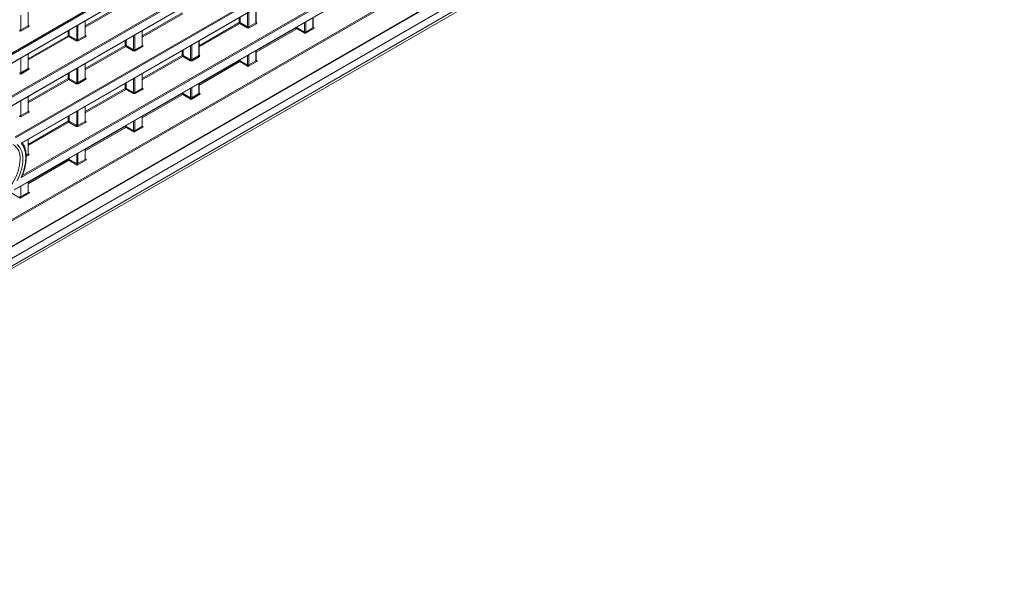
# Model space of a CAD drawing. Header units: millimetres. Extents: x 0 to 1118, y 0 to 864.
# Tile 163 of 235: x 954 to 1016, y 304 to 341. Entities that reach past the tile are written whole.
import ezdxf

# ---------------------------------------------------------------- set-up
doc = ezdxf.new("R2010")
doc.units = ezdxf.units.MM

msp = doc.modelspace()

# ---------------------------------------------------------------- linework, layer by layer
at = {"color": 9, "linetype": 'Continuous', "lineweight": 0}
for p, q in [((868.097, 289.691), (1016.16, 375.166)), ((1016.195, 375.105), (868.132, 289.63)), ((868.132, 289.098), (1016.195, 374.573)), ((868.097, 286.967), (1016.16, 372.442)), ((1016.195, 372.381), (868.132, 286.906)), ((868.132, 286.374), (1016.195, 371.849)), ((953.284, 333.42), (1010.878, 366.668)), ((1010.913, 366.608), (953.307, 333.352)), ((953.669, 333.029), (1010.913, 366.075)), ((1010.889, 363.869), (953.67, 330.837)), ((953.74, 330.959), (1010.854, 363.93)), ((953.218, 330.045), (1011.099, 363.459)), ((869.428, 278.172), (1014.898, 362.15)), ((871.763, 281.216), (1012.494, 362.458)), ((1012.529, 362.397), (871.798, 281.155)), ((870.065, 277.786), (1014.438, 361.131)), ((869.961, 277.063), (1014.335, 360.408)), ((870.065, 277.292), (1014.438, 360.637)), ((957.744, 340.483), (960.283, 341.949)), ((954.105, 340.484), (954.105, 341.436)), ((960.318, 341.888), (957.744, 340.402)), ((961.368, 339.851), (963.907, 341.317)), ((968.07, 340.415), (968.07, 341.326)), ((968.14, 341.366), (968.14, 340.414)), ((968.601, 340.68), (968.601, 341.632)), ((953.644, 341.17), (953.644, 340.218)), ((957.729, 339.852), (957.729, 340.804)), ((963.942, 341.256), (961.368, 339.77)), ((964.992, 339.219), (967.531, 340.685)), ((967.531, 340.685), (967.531, 341.014)), ((967.601, 341.055), (967.601, 340.685)), ((967.601, 340.685), (968.07, 340.415)), ((968.14, 340.414), (968.601, 340.68)), ((968.615, 340.714), (968.637, 340.701)), ((971.694, 340.088), (971.694, 340.694)), ((971.764, 340.734), (971.764, 340.088)), ((972.225, 340.354), (972.225, 341)), ((953.644, 340.218), (954.105, 340.484)), ((954.14, 340.423), (953.679, 340.157)), ((954.12, 340.518), (954.141, 340.505)), ((956.659, 339.857), (956.659, 340.186)), ((956.729, 340.227), (956.729, 339.857)), ((957.198, 339.587), (957.198, 340.498)), ((957.268, 340.538), (957.268, 339.586)), ((961.353, 339.22), (961.353, 340.172)), ((967.566, 340.624), (964.992, 339.138)), ((968.035, 340.353), (967.566, 340.624)), ((968.636, 340.619), (968.175, 340.353)), ((968.615, 338.892), (971.155, 340.358)), ((971.19, 340.297), (968.615, 338.811)), ((971.155, 340.358), (971.155, 340.382)), ((971.729, 339.986), (971.19, 340.297)), ((971.225, 340.423), (971.225, 340.358)), ((971.225, 340.358), (971.694, 340.088)), ((972.329, 340.332), (971.729, 339.986)), ((971.764, 340.087), (972.225, 340.353)), ((972.239, 340.387), (972.329, 340.332)), ((954.12, 338.391), (956.659, 339.857)), ((956.694, 339.796), (954.12, 338.31)), ((957.163, 339.525), (956.694, 339.796)), ((956.729, 339.857), (957.198, 339.587)), ((957.268, 339.586), (957.729, 339.852)), ((957.764, 339.791), (957.303, 339.525)), ((957.744, 339.886), (957.765, 339.873)), ((960.283, 339.225), (960.283, 339.554)), ((960.353, 339.595), (960.353, 339.225)), ((960.822, 338.955), (960.822, 339.866)), ((960.892, 339.906), (960.892, 338.953)), ((964.977, 338.588), (964.977, 339.54)), ((957.744, 337.759), (960.283, 339.225)), ((960.318, 339.164), (957.744, 337.678)), ((960.787, 338.893), (960.318, 339.164)), ((960.353, 339.225), (960.822, 338.955)), ((960.892, 338.953), (961.353, 339.22)), ((961.388, 339.159), (960.927, 338.893)), ((961.368, 339.254), (961.389, 339.241)), ((963.907, 338.593), (963.907, 338.922)), ((963.977, 338.963), (963.977, 338.593)), ((964.446, 338.323), (964.446, 339.234)), ((964.516, 339.274), (964.516, 338.321)), ((968.601, 338.262), (968.601, 338.908)), ((953.644, 338.446), (953.644, 337.493)), ((954.105, 337.76), (954.105, 338.712)), ((961.368, 337.127), (963.907, 338.593)), ((963.942, 338.532), (961.368, 337.046)), ((964.411, 338.261), (963.942, 338.532)), ((963.977, 338.593), (964.446, 338.323)), ((964.516, 338.321), (964.977, 338.588)), ((965.012, 338.527), (964.551, 338.261)), ((964.992, 338.622), (965.013, 338.609)), ((964.992, 336.8), (967.531, 338.266)), ((967.566, 338.205), (964.992, 336.719)), ((967.531, 338.266), (967.531, 338.29)), ((968.105, 337.894), (967.566, 338.205)), ((967.601, 338.331), (967.601, 338.266)), ((967.601, 338.266), (968.07, 337.996)), ((968.07, 337.996), (968.07, 338.602)), ((968.705, 338.24), (968.105, 337.894)), ((968.14, 338.642), (968.14, 337.996)), ((968.14, 337.995), (968.601, 338.261)), ((968.615, 338.295), (968.705, 338.24)), ((953.644, 337.493), (954.105, 337.76)), ((954.14, 337.699), (953.679, 337.433)), ((954.12, 337.794), (954.141, 337.781)), ((957.198, 336.862), (957.198, 337.774)), ((957.268, 337.814), (957.268, 336.861)), ((957.729, 337.127), (957.729, 338.08)), ((954.12, 335.667), (956.659, 337.133)), ((956.694, 337.072), (954.12, 335.586)), ((956.659, 337.133), (956.659, 337.462)), ((957.163, 336.801), (956.694, 337.072)), ((956.729, 337.503), (956.729, 337.133)), ((956.729, 337.133), (957.198, 336.862)), ((957.268, 336.861), (957.729, 337.127)), ((957.764, 337.067), (957.303, 336.801)), ((957.744, 337.162), (957.765, 337.149)), ((960.822, 336.23), (960.822, 337.142)), ((960.892, 337.182), (960.892, 336.229)), ((961.353, 336.495), (961.353, 337.448)), ((957.744, 335.035), (960.283, 336.501)), ((960.318, 336.44), (957.744, 334.954)), ((960.283, 336.501), (960.283, 336.83)), ((960.787, 336.169), (960.318, 336.44)), ((960.353, 336.871), (960.353, 336.501)), ((960.353, 336.501), (960.822, 336.23)), ((960.892, 336.229), (961.353, 336.495)), ((961.388, 336.435), (960.927, 336.169)), ((961.368, 336.53), (961.389, 336.517)), ((964.446, 335.904), (964.446, 336.51)), ((964.516, 336.55), (964.516, 335.904)), ((964.977, 336.17), (964.977, 336.816)), ((953.644, 335.722), (953.644, 334.769)), ((954.105, 335.035), (954.105, 335.988)), ((961.368, 334.708), (963.907, 336.174)), ((963.942, 336.113), (961.368, 334.627)), ((963.907, 336.174), (963.907, 336.198)), ((964.481, 335.801), (963.942, 336.113)), ((963.977, 336.239), (963.977, 336.174)), ((963.977, 336.174), (964.446, 335.904)), ((965.081, 336.148), (964.481, 335.801)), ((964.516, 335.902), (964.977, 336.169)), ((964.992, 336.203), (965.081, 336.148)), ((953.644, 334.769), (954.105, 335.035)), ((954.12, 335.07), (954.141, 335.057)), ((957.198, 334.138), (957.198, 335.05)), ((957.268, 335.09), (957.268, 334.137)), ((957.729, 334.403), (957.729, 335.356)), ((954.14, 334.975), (953.679, 334.709)), ((954.12, 332.943), (956.659, 334.409)), ((956.659, 334.409), (956.659, 334.738)), ((956.729, 334.779), (956.729, 334.409)), ((956.729, 334.409), (957.198, 334.138)), ((957.268, 334.137), (957.729, 334.403)), ((957.744, 334.438), (957.765, 334.425)), ((960.822, 333.811), (960.822, 334.417)), ((960.892, 334.458), (960.892, 333.812)), ((961.353, 334.078), (961.353, 334.724)), ((956.694, 334.348), (954.12, 332.862)), ((957.163, 334.077), (956.694, 334.348)), ((957.764, 334.343), (957.303, 334.076)), ((957.744, 332.616), (960.283, 334.082)), ((960.318, 334.021), (957.744, 332.535)), ((960.283, 334.082), (960.283, 334.106)), ((960.857, 333.709), (960.318, 334.021)), ((960.353, 334.147), (960.353, 334.082)), ((960.353, 334.082), (960.822, 333.811)), ((961.457, 334.056), (960.857, 333.709)), ((960.892, 333.81), (961.353, 334.076)), ((961.368, 334.111), (961.457, 334.056)), ((954.105, 332.311), (954.105, 333.264)), ((957.729, 331.986), (957.729, 332.632)), ((954.14, 332.25), (953.988, 332.163)), ((953.99, 332.245), (954.105, 332.311)), ((954.12, 332.346), (954.141, 332.333)), ((954.12, 330.524), (956.659, 331.99)), ((956.694, 331.929), (954.12, 330.443)), ((956.659, 331.99), (956.659, 332.014)), ((957.233, 331.617), (956.694, 331.929)), ((956.729, 332.055), (956.729, 331.99)), ((956.729, 331.99), (957.198, 331.719)), ((957.198, 331.719), (957.198, 332.325)), ((957.833, 331.964), (957.233, 331.617)), ((957.268, 332.366), (957.268, 331.72)), ((957.268, 331.718), (957.729, 331.984)), ((957.744, 332.019), (957.833, 331.964)), ((953.644, 330.274), (953.644, 329.628)), ((954.105, 329.894), (954.105, 330.54)), ((953.61, 329.525), (953.07, 329.837)), ((954.209, 329.872), (953.61, 329.525)), ((953.644, 329.626), (954.105, 329.892)), ((954.12, 329.927), (954.209, 329.872))]:
    msp.add_line(p, q, dxfattribs=at)
at = {"color": 7, "linetype": 'Continuous', "lineweight": 15}
for p, q in [((868.121, 289.075), (1016.184, 374.55)), ((868.121, 286.351), (1016.184, 371.826)), ((953.724, 333.044), (1010.903, 366.052)), ((953.244, 330.043), (1011.089, 363.436)), ((869.402, 278.115), (1014.872, 362.093)), ((869.638, 276.876), (1014.012, 360.221)), ((954.12, 340.504), (954.12, 341.445)), ((968.615, 340.7), (968.615, 341.641)), ((957.744, 339.872), (957.744, 340.813)), ((972.239, 340.374), (972.239, 341.009)), ((961.368, 339.24), (961.368, 340.181)), ((964.992, 338.608), (964.992, 339.549)), ((968.615, 338.282), (968.615, 338.917)), ((954.12, 337.78), (954.12, 338.721)), ((957.744, 337.148), (957.744, 338.089)), ((961.368, 336.516), (961.368, 337.457)), ((964.992, 336.19), (964.992, 336.824)), ((954.12, 335.056), (954.12, 335.996)), ((957.744, 334.424), (957.744, 335.364)), ((961.368, 334.098), (961.368, 334.732)), ((954.12, 332.332), (954.12, 333.272)), ((957.744, 332.006), (957.744, 332.64)), ((954.12, 329.914), (954.12, 330.548))]:
    msp.add_line(p, q, dxfattribs=at)
at = {"color": 7, "linetype": 'Continuous', "lineweight": 15, "flags": 128}
msp.add_lwpolyline([(953.405, 332.937), (953.583, 332.744), (953.705, 332.485), (953.768, 332.17), (953.768, 331.811), (953.705, 331.423), (953.583, 331.022), (953.405, 330.625)], dxfattribs=at)
at = {"color": 9, "linetype": 'Continuous', "lineweight": 0, "flags": 128}
for points in [[(953.67, 330.837), (953.793, 331.161), (953.883, 331.484), (953.937, 331.799), (953.956, 332.099), (953.937, 332.377), (953.883, 332.629), (953.793, 332.848), (953.669, 333.029)], [(951.176, 329.359), (951.184, 329.356), (951.429, 329.292), (951.705, 329.309), (952.001, 329.408), (952.304, 329.582), (952.6, 329.826), (952.877, 330.128), (953.122, 330.475), (953.324, 330.851), (953.476, 331.242), (953.569, 331.628), (953.601, 331.994)]]:
    msp.add_lwpolyline(points, dxfattribs=at)
at = {"color": 9, "linetype": 'Continuous', "lineweight": 0}
for centre, radius, start, end in [((967.566, 340.616), 0.077, 63.23378, 117.34352), ((967.608, 340.688), 0.077, 182.65231, 236.77029), ((967.522, 340.69), 0.0793, 303.52223, 356.47777), ((968.678, 340.683), 0.077, 182.65231, 236.77029), ((968.621, 340.724), 0.0278, 257.73313, 303.54348), ((953.721, 340.221), 0.077, 182.65231, 236.77029), ((954.182, 340.487), 0.077, 182.65231, 236.77029), ((954.126, 340.528), 0.0278, 257.89725, 303.52688), ((967.991, 340.419), 0.0793, 303.52223, 356.47777), ((968.217, 340.417), 0.077, 182.65231, 236.77029), ((971.19, 340.289), 0.077, 63.23378, 117.34352), ((971.232, 340.362), 0.077, 182.65231, 236.77029), ((971.146, 340.363), 0.0793, 303.52223, 356.47777), ((971.729, 340.156), 0.077, 243.23378, 297.34352), ((971.729, 340.157), 0.0782, 243.10749, 296.33006), ((972.215, 340.376), 0.024, 292.8092, 355.87066), ((956.695, 339.788), 0.077, 63.23378, 117.34352), ((956.736, 339.86), 0.077, 182.65231, 236.77029), ((956.65, 339.862), 0.0793, 303.52223, 356.47777), ((957.119, 339.591), 0.0793, 303.52223, 356.47777), ((957.345, 339.589), 0.077, 182.65231, 236.77029), ((957.806, 339.855), 0.077, 182.65231, 236.77029), ((957.75, 339.896), 0.0278, 257.89725, 303.52688), ((960.318, 339.156), 0.077, 63.23378, 117.34352), ((960.36, 339.228), 0.077, 182.65231, 236.77029), ((960.274, 339.23), 0.0793, 303.52223, 356.47777), ((960.743, 338.959), 0.0793, 303.52223, 356.47777), ((960.969, 338.957), 0.077, 182.65231, 236.77029), ((961.43, 339.223), 0.077, 182.65231, 236.77029), ((961.374, 339.264), 0.0278, 257.73313, 303.54348), ((963.942, 338.524), 0.077, 63.23378, 117.34352), ((963.984, 338.596), 0.077, 182.65231, 236.77029), ((963.898, 338.598), 0.0793, 303.52223, 356.47777), ((964.367, 338.327), 0.0793, 303.52223, 356.47777), ((964.593, 338.325), 0.077, 182.65231, 236.77029), ((965.054, 338.591), 0.077, 182.65231, 236.77029), ((964.998, 338.632), 0.0278, 257.73313, 303.54348), ((967.566, 338.197), 0.077, 63.23378, 117.34352), ((967.608, 338.269), 0.077, 182.65231, 236.77029), ((967.522, 338.271), 0.0793, 303.52223, 356.47777), ((968.592, 338.284), 0.024, 292.8092, 355.87066), ((954.182, 337.763), 0.077, 182.65231, 236.77029), ((954.126, 337.804), 0.0278, 257.89725, 303.52688), ((968.105, 338.064), 0.077, 243.23378, 297.34352), ((968.105, 338.065), 0.0782, 243.10749, 296.33006), ((953.721, 337.497), 0.077, 182.65231, 236.77029), ((956.695, 337.064), 0.077, 63.23378, 117.34352), ((956.736, 337.136), 0.077, 182.65231, 236.77029), ((956.65, 337.138), 0.0793, 303.52223, 356.47777), ((957.806, 337.131), 0.077, 182.65231, 236.77029), ((957.75, 337.172), 0.0278, 257.89725, 303.52688), ((957.119, 336.867), 0.0793, 303.52223, 356.47777), ((957.345, 336.865), 0.077, 182.65231, 236.77029), ((960.318, 336.432), 0.077, 63.23378, 117.34352), ((960.36, 336.504), 0.077, 182.65231, 236.77029), ((960.274, 336.506), 0.0793, 303.52223, 356.47777), ((961.43, 336.499), 0.077, 182.65231, 236.77029), ((961.374, 336.54), 0.0278, 257.73313, 303.54348), ((960.743, 336.235), 0.0793, 303.52223, 356.47777), ((960.969, 336.233), 0.077, 182.65231, 236.77029), ((963.942, 336.105), 0.077, 63.23378, 117.34352), ((963.984, 336.177), 0.077, 182.65231, 236.77029), ((963.898, 336.179), 0.0793, 303.52223, 356.47777), ((964.481, 335.972), 0.077, 243.23378, 297.34352), ((964.481, 335.973), 0.0782, 243.10749, 296.33006), ((964.968, 336.192), 0.024, 292.8092, 355.87066), ((954.182, 335.039), 0.077, 182.65231, 236.77029), ((954.126, 335.08), 0.0278, 257.73313, 303.54348), ((953.721, 334.773), 0.077, 182.65231, 236.77029), ((956.695, 334.34), 0.077, 63.23378, 117.34352), ((956.736, 334.412), 0.077, 182.65231, 236.77029), ((956.65, 334.414), 0.0793, 303.52223, 356.47777), ((957.806, 334.407), 0.077, 182.65231, 236.77029), ((957.75, 334.448), 0.0278, 257.73313, 303.54348), ((957.119, 334.143), 0.0793, 303.52223, 356.47777), ((957.345, 334.141), 0.077, 182.65231, 236.77029), ((960.318, 334.013), 0.077, 63.23378, 117.34352), ((960.36, 334.085), 0.077, 182.65231, 236.77029), ((960.274, 334.087), 0.0793, 303.52223, 356.47777), ((960.857, 333.88), 0.077, 243.23378, 297.34352), ((960.857, 333.881), 0.0782, 243.10749, 296.33006), ((961.344, 334.1), 0.024, 292.8092, 355.87066), ((952.593, 332.101), 1.013, 353.91936, 55.71909), ((954.182, 332.315), 0.077, 182.65231, 236.77029), ((954.126, 332.356), 0.0278, 257.73313, 303.54348), ((956.695, 331.921), 0.077, 63.23378, 117.34352), ((956.736, 331.993), 0.077, 182.65231, 236.77029), ((956.65, 331.995), 0.0793, 303.52223, 356.47777), ((957.72, 332.008), 0.024, 292.8092, 355.87066), ((957.233, 331.788), 0.077, 243.23378, 297.34352), ((957.234, 331.788), 0.0782, 243.10749, 296.33006), ((953.609, 329.696), 0.077, 243.23378, 297.34352), ((953.61, 329.696), 0.0782, 243.10749, 296.33006), ((954.096, 329.916), 0.024, 292.8092, 355.87066)]:
    msp.add_arc(centre, radius, start, end, dxfattribs=at)
at = {"color": 7, "linetype": 'Continuous', "lineweight": 15}
for centre in [(972.215, 340.375), (968.591, 338.283), (964.967, 336.191), (961.343, 334.099), (957.719, 332.007), (954.095, 329.915)]:
    msp.add_arc(centre, 0.0246, 293.86591, 356.8255, dxfattribs=at)
at = {"color": 9, "linetype": 'Continuous', "lineweight": 0}
for centre, major_axis, ratio, start_param, end_param in [((968.565, 340.701), (0.05, -0.0016), 0.597067, 5.516493, 6.301891), ((968.565, 340.661), (0.1, -0.0015), 0.587275, 5.506822, 7.060165), ((953.608, 340.199), (0.1, -0.0015), 0.587275, 3.953479, 5.506822), ((953.609, 340.239), (0.05, -0.0016), 0.597067, 3.96315, 5.516493), ((954.07, 340.505), (0.05, -0.0016), 0.597067, 5.516493, 6.301891), ((954.069, 340.465), (0.1, -0.0015), 0.587275, 5.506822, 7.060165), ((968.104, 340.395), (0.1, -0.0015), 0.587275, 3.953479, 5.506822), ((968.105, 340.435), (0.05, -0.0016), 0.597067, 3.96315, 5.516493), ((971.658, 340.068), (0.025, 0.0433), 0.598058, 5.480403, 5.497552), ((971.73, 340.026), (-0.0316, 0.0733), 0.234228, 0.498251, 2.051594), ((971.73, 340.026), (0.0303, 0.0731), 0.214473, 4.217188, 5.770531), ((971.693, 340.047), (0.05, 0.0866), 0.577557, 5.480405, 5.497554), ((972.295, 340.395), (0.05, 0.0866), 0.577206, 2.356266, 2.373414), ((972.33, 340.372), (0.105, 0.022), 0.37036, 3.074089, 4.627432), ((972.33, 340.372), (0.104, -0.026), 0.370355, 3.98268, 4.797257), ((957.232, 339.567), (0.1, -0.0015), 0.587275, 3.953479, 5.506822), ((957.233, 339.607), (0.05, -0.0016), 0.597067, 3.96315, 5.516493), ((957.694, 339.873), (0.05, -0.0016), 0.597067, 5.516493, 6.301891), ((957.693, 339.833), (0.1, -0.0015), 0.587275, 5.506822, 7.060165), ((960.856, 338.935), (0.1, -0.0015), 0.587275, 3.953479, 5.506822), ((960.857, 338.975), (0.05, -0.0016), 0.597067, 3.96315, 5.516493), ((961.318, 339.241), (0.05, -0.0016), 0.597067, 5.516493, 6.301891), ((961.317, 339.201), (0.1, -0.0015), 0.587275, 5.506822, 7.060165), ((964.48, 338.303), (0.1, -0.0015), 0.587275, 3.953479, 5.506822), ((964.481, 338.343), (0.05, -0.0016), 0.597067, 3.96315, 5.516493), ((964.942, 338.609), (0.05, -0.0016), 0.597067, 5.516493, 6.301891), ((964.941, 338.569), (0.1, -0.0015), 0.587275, 5.506822, 7.060165), ((968.672, 338.303), (0.05, 0.0866), 0.577206, 2.356266, 2.373414), ((968.706, 338.28), (0.105, 0.022), 0.37036, 3.074089, 4.627432), ((968.706, 338.28), (0.104, -0.026), 0.370355, 3.98268, 4.797257), ((954.07, 337.781), (0.05, -0.0016), 0.597067, 5.516493, 6.301891), ((954.069, 337.741), (0.1, -0.0015), 0.587275, 5.506822, 7.060165), ((968.034, 337.976), (0.025, 0.0433), 0.598058, 5.480403, 5.497552), ((968.106, 337.934), (-0.0316, 0.0733), 0.234228, 0.498251, 2.051594), ((968.106, 337.934), (0.0303, 0.0731), 0.214473, 4.217188, 5.770531), ((968.069, 337.955), (0.05, 0.0866), 0.577557, 5.480405, 5.497554), ((953.608, 337.475), (0.1, -0.0015), 0.587275, 3.953479, 5.506822), ((953.609, 337.515), (0.05, -0.0016), 0.597067, 3.96315, 5.516493), ((957.694, 337.149), (0.05, -0.0016), 0.597067, 5.516493, 6.301891), ((957.693, 337.109), (0.1, -0.0015), 0.587275, 5.506822, 7.060165), ((957.232, 336.843), (0.1, -0.0015), 0.587275, 3.953479, 5.506822), ((957.233, 336.883), (0.05, -0.0016), 0.597067, 3.96315, 5.516493), ((961.318, 336.517), (0.05, -0.0016), 0.597067, 5.516493, 6.301891), ((961.317, 336.477), (0.1, -0.0015), 0.587275, 5.506822, 7.060165), ((960.856, 336.211), (0.1, -0.0015), 0.587275, 3.953479, 5.506822), ((960.857, 336.251), (0.05, -0.0016), 0.597067, 3.96315, 5.516493), ((964.41, 335.883), (0.025, 0.0433), 0.598058, 5.480403, 5.497552), ((964.482, 335.842), (-0.0316, 0.0733), 0.234228, 0.498251, 2.051594), ((964.482, 335.842), (0.0303, 0.0731), 0.214473, 4.217188, 5.770531), ((964.445, 335.863), (0.05, 0.0866), 0.577557, 5.480405, 5.497554), ((965.048, 336.211), (0.05, 0.0866), 0.577206, 2.356266, 2.373414), ((965.082, 336.188), (0.105, 0.022), 0.37036, 3.074089, 4.627432), ((965.082, 336.188), (0.104, -0.026), 0.370355, 3.98268, 4.797257), ((954.07, 335.057), (0.05, -0.0016), 0.597067, 5.516493, 6.301891), ((954.069, 335.017), (0.1, -0.0015), 0.587275, 5.506822, 7.060165), ((953.608, 334.751), (0.1, -0.0015), 0.587275, 3.953479, 5.506822), ((953.609, 334.791), (0.05, -0.0016), 0.597067, 3.96315, 5.516493), ((957.694, 334.425), (0.05, -0.0016), 0.597067, 5.516493, 6.301891), ((957.693, 334.385), (0.1, -0.0015), 0.587275, 5.506822, 7.060165), ((957.232, 334.119), (0.1, -0.0015), 0.587275, 3.953479, 5.506822), ((957.233, 334.159), (0.05, -0.0016), 0.597067, 3.96315, 5.516493), ((960.786, 333.791), (0.025, 0.0433), 0.598058, 5.480403, 5.497552), ((960.858, 333.75), (-0.0316, 0.0733), 0.234228, 0.498251, 2.051594), ((960.858, 333.75), (0.0303, 0.0731), 0.214473, 4.217188, 5.770531), ((960.821, 333.771), (0.05, 0.0866), 0.577557, 5.480405, 5.497554), ((961.424, 334.119), (0.05, 0.0866), 0.577206, 2.356266, 2.373414), ((961.458, 334.096), (0.105, 0.022), 0.37036, 3.074089, 4.627432), ((961.458, 334.096), (0.104, -0.026), 0.370355, 3.98268, 4.797257), ((954.07, 332.333), (0.05, -0.0016), 0.597067, 5.516493, 6.301891), ((954.069, 332.293), (0.1, -0.0015), 0.587275, 5.506822, 7.060165), ((957.8, 332.027), (0.05, 0.0866), 0.577206, 2.356266, 2.373414), ((957.834, 332.004), (0.105, 0.022), 0.37036, 3.074089, 4.627432), ((957.834, 332.004), (0.104, -0.026), 0.370355, 3.98268, 4.797257), ((957.162, 331.699), (0.025, 0.0433), 0.598058, 5.480403, 5.497552), ((957.234, 331.658), (-0.0316, 0.0733), 0.234228, 0.498251, 2.051594), ((957.234, 331.658), (0.0303, 0.0731), 0.214473, 4.217188, 5.770531), ((957.197, 331.679), (0.05, 0.0866), 0.577557, 5.480405, 5.497554), ((953.538, 329.607), (0.025, 0.0433), 0.598058, 5.480403, 5.497552), ((953.61, 329.566), (-0.0316, 0.0733), 0.234228, 0.498251, 2.051594), ((953.61, 329.566), (0.0303, 0.0731), 0.214473, 4.217188, 5.770531), ((953.574, 329.587), (0.05, 0.0866), 0.577557, 5.480405, 5.497554), ((954.176, 329.935), (0.05, 0.0866), 0.577206, 2.356266, 2.373414), ((954.21, 329.912), (0.105, 0.022), 0.37036, 3.074089, 4.627432), ((954.21, 329.912), (0.104, -0.026), 0.370355, 3.98268, 4.797257)]:
    msp.add_ellipse(centre, major_axis=major_axis, ratio=ratio, start_param=start_param, end_param=end_param, dxfattribs=at)
at = {"color": 7, "linetype": 'Continuous', "lineweight": 15}
for points, knots in [([(968.616, 340.695), (968.617, 340.695), (968.617, 340.694), (968.615, 340.699), (968.615, 340.7), (968.616, 340.7)], [0, 0, 0, 0, 0.251158, 0.971068, 1, 1, 1, 1]), ([(954.121, 340.499), (954.121, 340.499), (954.121, 340.498), (954.119, 340.503), (954.12, 340.504), (954.12, 340.504)], [0, 0, 0, 0, 0.251447, 0.972188, 1, 1, 1, 1]), ([(972.254, 340.361), (972.251, 340.362), (972.246, 340.366), (972.241, 340.372), (972.239, 340.374), (972.239, 340.374), (972.239, 340.374)], [0, 0, 0, 0, 0.2927673, 0.6044074, 0.8991746, 1, 1, 1, 1]), ([(957.745, 339.867), (957.745, 339.867), (957.745, 339.866), (957.743, 339.871), (957.744, 339.872), (957.744, 339.872)], [0, 0, 0, 0, 0.251447, 0.972188, 1, 1, 1, 1]), ([(961.369, 339.235), (961.369, 339.235), (961.369, 339.234), (961.367, 339.239), (961.368, 339.24), (961.368, 339.24)], [0, 0, 0, 0, 0.251447, 0.972188, 1, 1, 1, 1]), ([(964.993, 338.603), (964.993, 338.603), (964.993, 338.602), (964.991, 338.607), (964.992, 338.608), (964.992, 338.608)], [0, 0, 0, 0, 0.251158, 0.971068, 1, 1, 1, 1]), ([(968.63, 338.269), (968.627, 338.27), (968.622, 338.274), (968.617, 338.279), (968.615, 338.282), (968.615, 338.282), (968.615, 338.282)], [0, 0, 0, 0, 0.292767, 0.604407, 0.899175, 1, 1, 1, 1]), ([(954.121, 337.775), (954.121, 337.775), (954.121, 337.774), (954.119, 337.779), (954.12, 337.78), (954.12, 337.78)], [0, 0, 0, 0, 0.251447, 0.972188, 1, 1, 1, 1]), ([(957.745, 337.143), (957.745, 337.143), (957.745, 337.142), (957.743, 337.147), (957.744, 337.148), (957.744, 337.148)], [0, 0, 0, 0, 0.251447, 0.972188, 1, 1, 1, 1]), ([(961.369, 336.511), (961.369, 336.511), (961.369, 336.51), (961.367, 336.515), (961.368, 336.516), (961.368, 336.516)], [0, 0, 0, 0, 0.251158, 0.971068, 1, 1, 1, 1]), ([(965.006, 336.177), (965.003, 336.178), (964.998, 336.182), (964.993, 336.187), (964.991, 336.19), (964.992, 336.19), (964.992, 336.19)], [0, 0, 0, 0, 0.292767, 0.604407, 0.899175, 1, 1, 1, 1]), ([(954.121, 335.051), (954.121, 335.051), (954.121, 335.05), (954.119, 335.055), (954.12, 335.056), (954.12, 335.056)], [0, 0, 0, 0, 0.251447, 0.972188, 1, 1, 1, 1]), ([(957.745, 334.419), (957.745, 334.419), (957.745, 334.418), (957.743, 334.423), (957.744, 334.424), (957.744, 334.424)], [0, 0, 0, 0, 0.251447, 0.972188, 1, 1, 1, 1]), ([(961.382, 334.084), (961.38, 334.086), (961.374, 334.09), (961.369, 334.095), (961.368, 334.098), (961.368, 334.098), (961.368, 334.098)], [0, 0, 0, 0, 0.292767, 0.604407, 0.899175, 1, 1, 1, 1]), ([(953.724, 333.044), (953.723, 333.044), (953.713, 333.034), (953.691, 333.032), (953.67, 333.029), (953.669, 333.029)], [0, 0, 0, 0, 0.0444667, 0.987152, 1, 1, 1, 1]), ([(953.978, 332.337), (953.97, 332.422), (953.951, 332.625), (953.872, 332.869), (953.781, 333.005), (953.747, 333.057)], [0, 0, 0, 0, 0.302505, 0.731295, 1, 1, 1, 1]), ([(953.74, 330.949), (953.752, 330.979), (953.82, 331.145), (953.911, 331.451), (953.982, 331.853), (954.004, 332.153), (953.983, 332.303), (953.978, 332.337)], [0, 0, 0, 0, 0.061999, 0.345772, 0.630351, 0.915748, 1, 1, 1, 1]), ([(954.121, 332.327), (954.121, 332.327), (954.121, 332.326), (954.119, 332.33), (954.12, 332.332), (954.12, 332.332)], [0, 0, 0, 0, 0.251158, 0.971068, 1, 1, 1, 1]), ([(957.758, 331.992), (957.756, 331.994), (957.75, 331.998), (957.745, 332.003), (957.744, 332.006), (957.744, 332.006), (957.744, 332.006)], [0, 0, 0, 0, 0.292767, 0.604407, 0.899175, 1, 1, 1, 1]), ([(953.74, 330.959), (953.741, 330.951), (953.738, 330.94), (953.73, 330.919), (953.724, 330.908), (953.704, 330.877), (953.688, 330.857), (953.67, 330.837)], [0, 0, 0, 0, 0.25, 0.25, 0.5, 0.5, 1, 1, 1, 1]), ([(954.135, 329.9), (954.132, 329.902), (954.126, 329.906), (954.121, 329.911), (954.12, 329.914), (954.12, 329.914), (954.12, 329.914)], [0, 0, 0, 0, 0.2927673, 0.6044074, 0.8991746, 1, 1, 1, 1])]:
    msp.add_open_spline(points, degree=3, knots=knots, dxfattribs=at)

doc.saveas('drawing.dxf')
